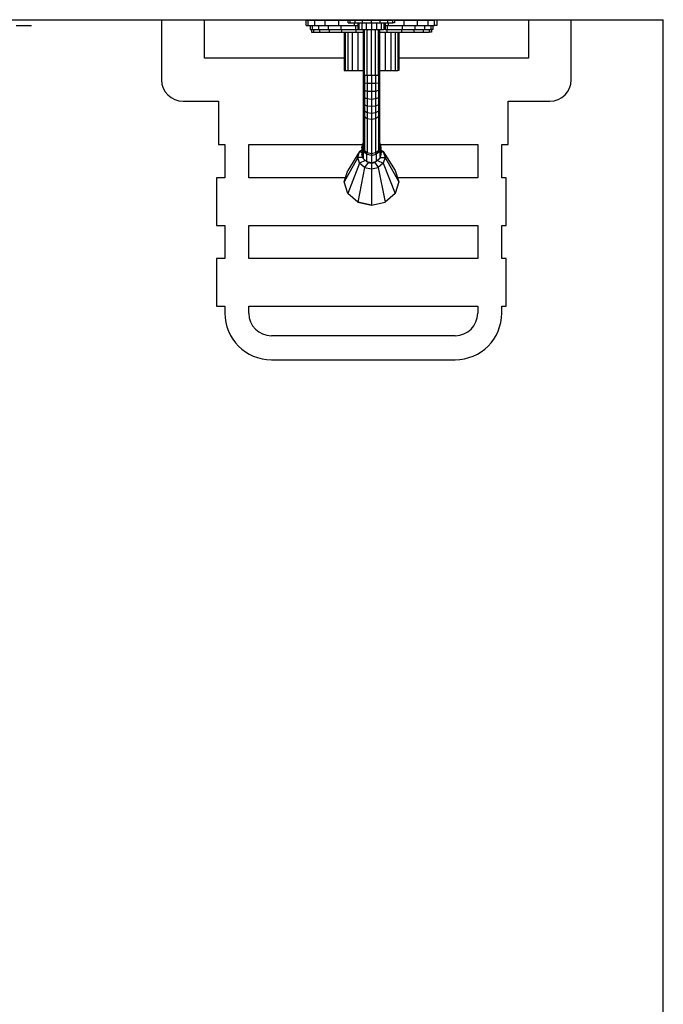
# Model space of a CAD drawing. Header units: millimetres. Extents: x 4 to 3534, y 14 to 98.
# Tile 115 of 161: x 41.633 to 42.383, y 41.551 to 42.698. Entities that reach past the tile are written whole.
import ezdxf

# ---------------------------------------------------------------- set-up
doc = ezdxf.new("R2010")
doc.units = ezdxf.units.MM
doc.header["$MEASUREMENT"] = 0

msp = doc.modelspace()

# ---------------------------------------------------------------- linework, layer by layer
at = {"color": 7}
for p, q in [((40.7132, 42.69824), (42.3832, 42.69824)), ((41.6291, 42.69154), (41.6471, 42.69154)), ((41.7985, 42.69824), (41.7985, 42.62824)), ((41.8485, 42.65324), (41.8485, 42.69824)), ((41.9669, 42.69144), (41.9669, 42.69784)), ((41.9669, 42.69784), (41.9695, 42.69784)), ((41.9669, 42.69144), (41.9695, 42.69144)), ((41.9695, 42.69784), (41.9771, 42.69784)), ((41.9695, 42.69144), (41.9695, 42.69784)), ((41.9695, 42.69144), (41.9771, 42.69144)), ((41.9716, 42.69144), (41.9716, 42.68674)), ((41.9741, 42.69144), (41.9741, 42.68674)), ((41.9771, 42.69784), (41.9892, 42.69784)), ((41.9771, 42.69144), (41.9771, 42.69784)), ((41.9771, 42.69144), (41.9892, 42.69144)), ((41.9812, 42.69144), (41.9812, 42.68674)), ((41.9892, 42.69784), (42.005, 42.69784)), ((41.9892, 42.69144), (41.9892, 42.69784)), ((41.9892, 42.69144), (42.005, 42.69144)), ((41.9925, 42.69144), (41.9925, 42.68674)), ((42.005, 42.69784), (42.0161, 42.69784)), ((42.005, 42.69144), (42.005, 42.69784)), ((42.005, 42.69144), (42.0233, 42.69144)), ((42.0073, 42.69144), (42.0073, 42.68674)), ((42.0161, 42.69464), (42.0161, 42.69784)), ((42.0161, 42.69784), (42.0181, 42.69784)), ((42.0161, 42.69464), (42.0181, 42.69464)), ((42.0181, 42.69784), (42.024, 42.69784)), ((42.0181, 42.69464), (42.0181, 42.69784)), ((42.0181, 42.69464), (42.024, 42.69464)), ((42.0233, 42.69144), (42.0233, 42.69464)), ((42.0233, 42.69144), (42.0272, 42.69144)), ((42.024, 42.69784), (42.0327, 42.69784)), ((42.024, 42.69464), (42.024, 42.69784)), ((42.024, 42.69464), (42.0327, 42.69464)), ((42.0246, 42.69144), (42.0246, 42.68674)), ((42.0272, 42.69464), (42.0272, 42.68674)), ((42.0284, 42.69464), (42.0284, 42.68674)), ((42.0318, 42.69464), (42.0318, 42.68674)), ((42.0327, 42.69784), (42.0431, 42.69784)), ((42.0327, 42.69464), (42.0327, 42.69784)), ((42.0327, 42.69464), (42.0431, 42.69464)), ((42.037, 42.69464), (42.037, 42.68674)), ((42.0431, 42.69784), (42.0534, 42.69784)), ((42.0431, 42.69464), (42.0431, 42.69784)), ((42.0431, 42.69464), (42.0534, 42.69464)), ((42.0431, 42.69464), (42.0431, 42.68674)), ((42.0491, 42.69464), (42.0491, 42.68674)), ((42.0534, 42.69784), (42.0621, 42.69784)), ((42.0534, 42.69464), (42.0534, 42.69784)), ((42.0534, 42.69464), (42.0621, 42.69464)), ((42.0543, 42.69464), (42.0543, 42.68674)), ((42.0577, 42.69464), (42.0577, 42.68674)), ((42.0589, 42.69464), (42.0589, 42.68674)), ((42.0589, 42.69144), (42.0628, 42.69144)), ((42.0615, 42.69144), (42.0615, 42.68674)), ((42.0621, 42.69784), (42.068, 42.69784)), ((42.0621, 42.69464), (42.0621, 42.69784)), ((42.0621, 42.69464), (42.068, 42.69464)), ((42.0628, 42.69144), (42.0628, 42.69464)), ((42.0628, 42.69144), (42.0812, 42.69144)), ((42.07, 42.69784), (42.068, 42.69784)), ((42.068, 42.69464), (42.068, 42.69784)), ((42.07, 42.69464), (42.068, 42.69464)), ((42.07, 42.69784), (42.07, 42.69464)), ((42.07, 42.69784), (42.0812, 42.69784)), ((42.0788, 42.69144), (42.0788, 42.68674)), ((42.0812, 42.69784), (42.0969, 42.69784)), ((42.0812, 42.69144), (42.0812, 42.69784)), ((42.0812, 42.69144), (42.0969, 42.69144)), ((42.0936, 42.69144), (42.0936, 42.68674)), ((42.0969, 42.69784), (42.109, 42.69784)), ((42.0969, 42.69144), (42.0969, 42.69784)), ((42.0969, 42.69144), (42.109, 42.69144)), ((42.1049, 42.69144), (42.1049, 42.68674)), ((42.109, 42.69784), (42.1167, 42.69784)), ((42.109, 42.69144), (42.109, 42.69784)), ((42.109, 42.69144), (42.1167, 42.69144)), ((42.1121, 42.69144), (42.1121, 42.68674)), ((42.1145, 42.69144), (42.1145, 42.68674)), ((42.1193, 42.69784), (42.1167, 42.69784)), ((42.1167, 42.69144), (42.1167, 42.69784)), ((42.1193, 42.69144), (42.1167, 42.69144)), ((42.1193, 42.69784), (42.1193, 42.69144)), ((42.226, 42.69824), (42.226, 42.65324)), ((42.276, 42.62824), (42.276, 42.69824)), ((42.3832, 39.94824), (42.3832, 42.69824)), ((41.9716, 42.68674), (41.9741, 42.68674)), ((41.9732, 42.68674), (41.9732, 42.68354)), ((41.9732, 42.68354), (41.9756, 42.68354)), ((41.9741, 42.68674), (41.9812, 42.68674)), ((41.9756, 42.68674), (41.9756, 42.68354)), ((41.9756, 42.68354), (41.9826, 42.68354)), ((41.9812, 42.68674), (41.9925, 42.68674)), ((41.9826, 42.68674), (41.9826, 42.68354)), ((41.9826, 42.68354), (41.9937, 42.68354)), ((41.9925, 42.68674), (42.0073, 42.68674)), ((41.9937, 42.68674), (41.9937, 42.68354)), ((41.9937, 42.68354), (42.0081, 42.68354)), ((42.0073, 42.68674), (42.0246, 42.68674)), ((42.0081, 42.68674), (42.0081, 42.68354)), ((42.0081, 42.68354), (42.025, 42.68354)), ((42.0113, 42.68354), (42.0113, 42.63904)), ((42.0124, 42.68354), (42.0124, 42.63904)), ((42.0156, 42.68354), (42.0156, 42.63904)), ((42.0206, 42.68354), (42.0206, 42.63904)), ((42.0246, 42.68674), (42.0272, 42.68674)), ((42.025, 42.68674), (42.025, 42.68354)), ((42.025, 42.68354), (42.0335, 42.68354)), ((42.0272, 42.68674), (42.0284, 42.68674)), ((42.0272, 42.68354), (42.0272, 42.63904)), ((42.0284, 42.68674), (42.0318, 42.68674)), ((42.0318, 42.68674), (42.037, 42.68674)), ((42.0335, 42.68674), (42.0335, 42.63334)), ((42.0348, 42.63324), (42.0348, 42.68674)), ((42.037, 42.68674), (42.0431, 42.68674)), ((42.0382, 42.63304), (42.0382, 42.68674)), ((42.0431, 42.68674), (42.0491, 42.68674)), ((42.0431, 42.63304), (42.0431, 42.68674)), ((42.0479, 42.63304), (42.0479, 42.68674)), ((42.0491, 42.68674), (42.0543, 42.68674)), ((42.0513, 42.63324), (42.0513, 42.68674)), ((42.0526, 42.68674), (42.0526, 42.63334)), ((42.0526, 42.68354), (42.0611, 42.68354)), ((42.0543, 42.68674), (42.0577, 42.68674)), ((42.0589, 42.68674), (42.0577, 42.68674)), ((42.0589, 42.68674), (42.0615, 42.68674)), ((42.0589, 42.68354), (42.0589, 42.63904)), ((42.0611, 42.68674), (42.0611, 42.68354)), ((42.0611, 42.68354), (42.078, 42.68354)), ((42.0615, 42.68674), (42.0788, 42.68674)), ((42.0655, 42.68354), (42.0655, 42.63904)), ((42.0706, 42.68354), (42.0706, 42.63904)), ((42.0737, 42.68354), (42.0737, 42.63904)), ((42.0748, 42.68354), (42.0748, 42.63904)), ((42.078, 42.68674), (42.078, 42.68354)), ((42.078, 42.68354), (42.0924, 42.68354)), ((42.0788, 42.68674), (42.0936, 42.68674)), ((42.0924, 42.68674), (42.0924, 42.68354)), ((42.0924, 42.68354), (42.1035, 42.68354)), ((42.0936, 42.68674), (42.1049, 42.68674)), ((42.1035, 42.68674), (42.1035, 42.68354)), ((42.1035, 42.68354), (42.1105, 42.68354)), ((42.1049, 42.68674), (42.1121, 42.68674)), ((42.1105, 42.68674), (42.1105, 42.68354)), ((42.1129, 42.68354), (42.1105, 42.68354)), ((42.1145, 42.68674), (42.1121, 42.68674)), ((42.1129, 42.68674), (42.1129, 42.68354)), ((42.0113, 42.65324), (41.8485, 42.65324)), ((42.226, 42.65324), (42.0748, 42.65324)), ((42.0113, 42.63904), (42.0124, 42.63904)), ((42.0124, 42.63904), (42.0156, 42.63904)), ((42.0156, 42.63904), (42.0206, 42.63904)), ((42.0206, 42.63904), (42.0272, 42.63904)), ((42.0272, 42.63904), (42.0335, 42.63904)), ((42.0335, 42.63334), (42.0335, 42.62504)), ((42.0335, 42.63334), (42.0348, 42.63324)), ((42.0382, 42.63304), (42.0348, 42.63324)), ((42.0348, 42.63324), (42.0348, 42.62434)), ((42.0431, 42.63304), (42.0382, 42.63304)), ((42.0382, 42.63304), (42.0382, 42.62394)), ((42.0479, 42.63304), (42.0431, 42.63304)), ((42.0431, 42.63304), (42.0431, 42.62374)), ((42.0513, 42.63324), (42.0479, 42.63304)), ((42.0479, 42.63304), (42.0479, 42.62394)), ((42.0526, 42.63334), (42.0513, 42.63324)), ((42.0513, 42.63324), (42.0513, 42.62434)), ((42.0526, 42.63904), (42.0589, 42.63904)), ((42.0526, 42.63334), (42.0526, 42.62504)), ((42.0589, 42.63904), (42.0655, 42.63904)), ((42.0655, 42.63904), (42.0706, 42.63904)), ((42.0706, 42.63904), (42.0737, 42.63904)), ((42.0748, 42.63904), (42.0737, 42.63904)), ((42.0335, 42.62504), (42.0335, 42.61684)), ((42.0335, 42.62504), (42.0348, 42.62434)), ((42.0382, 42.62394), (42.0348, 42.62434)), ((42.0348, 42.62434), (42.0348, 42.61564)), ((42.0431, 42.62374), (42.0382, 42.62394)), ((42.0382, 42.62394), (42.0382, 42.61474)), ((42.0479, 42.62394), (42.0431, 42.62374)), ((42.0431, 42.62374), (42.0431, 42.61444)), ((42.0513, 42.62434), (42.0479, 42.62394)), ((42.0479, 42.62394), (42.0479, 42.61474)), ((42.0526, 42.62504), (42.0513, 42.62434)), ((42.0513, 42.62434), (42.0513, 42.61564)), ((42.0526, 42.62504), (42.0526, 42.61684)), ((42.0335, 42.61684), (42.0335, 42.60904)), ((42.0335, 42.61684), (42.0348, 42.61564)), ((42.0335, 42.60904), (42.0335, 42.60164)), ((42.0335, 42.60904), (42.0348, 42.60724)), ((42.0382, 42.61474), (42.0348, 42.61564)), ((42.0348, 42.61564), (42.0348, 42.60724)), ((42.0431, 42.61444), (42.0382, 42.61474)), ((42.0382, 42.61474), (42.0382, 42.60594)), ((42.0479, 42.61474), (42.0431, 42.61444)), ((42.0431, 42.61444), (42.0431, 42.60544)), ((42.0513, 42.61564), (42.0479, 42.61474)), ((42.0479, 42.61474), (42.0479, 42.60594)), ((42.0526, 42.61684), (42.0513, 42.61564)), ((42.0513, 42.61564), (42.0513, 42.60724)), ((42.0526, 42.60904), (42.0513, 42.60724)), ((42.0526, 42.61684), (42.0526, 42.60904)), ((42.0526, 42.60904), (42.0526, 42.60164)), ((41.8235, 42.60324), (41.8648, 42.60324)), ((41.8648, 42.60324), (41.8648, 42.55274)), ((42.0335, 42.60164), (42.0335, 42.59474)), ((42.0335, 42.60164), (42.0348, 42.59924)), ((42.0382, 42.60594), (42.0348, 42.60724)), ((42.0348, 42.60724), (42.0348, 42.59924)), ((42.0382, 42.59754), (42.0348, 42.59924)), ((42.0348, 42.59924), (42.0348, 42.59184)), ((42.0431, 42.60544), (42.0382, 42.60594)), ((42.0382, 42.60594), (42.0382, 42.59754)), ((42.0431, 42.59694), (42.0382, 42.59754)), ((42.0382, 42.59754), (42.0382, 42.58974)), ((42.0479, 42.60594), (42.0431, 42.60544)), ((42.0431, 42.60544), (42.0431, 42.59694)), ((42.0479, 42.59754), (42.0431, 42.59694)), ((42.0431, 42.59694), (42.0431, 42.58894)), ((42.0513, 42.60724), (42.0479, 42.60594)), ((42.0479, 42.60594), (42.0479, 42.59754)), ((42.0513, 42.59924), (42.0479, 42.59754)), ((42.0479, 42.59754), (42.0479, 42.58974)), ((42.0513, 42.60724), (42.0513, 42.59924)), ((42.0526, 42.60164), (42.0513, 42.59924)), ((42.0513, 42.59924), (42.0513, 42.59184)), ((42.0526, 42.60164), (42.0526, 42.59474)), ((42.2023, 42.55274), (42.2023, 42.60324)), ((42.2023, 42.60324), (42.251, 42.60324)), ((42.0335, 42.59474), (42.0335, 42.58844)), ((42.0335, 42.59474), (42.0348, 42.59184)), ((42.0335, 42.58844), (42.0335, 42.54884)), ((42.0335, 42.58844), (42.0348, 42.58514)), ((42.0382, 42.58974), (42.0348, 42.59184)), ((42.0348, 42.59184), (42.0348, 42.58514)), ((42.0382, 42.58284), (42.0348, 42.58514)), ((42.0348, 42.58514), (42.0348, 42.54544)), ((42.0431, 42.58894), (42.0382, 42.58974)), ((42.0382, 42.58974), (42.0382, 42.58284)), ((42.0479, 42.58974), (42.0431, 42.58894)), ((42.0431, 42.58894), (42.0431, 42.58194)), ((42.0513, 42.59184), (42.0479, 42.58974)), ((42.0479, 42.58974), (42.0479, 42.58284)), ((42.0513, 42.58514), (42.0479, 42.58284)), ((42.0526, 42.59474), (42.0513, 42.59184)), ((42.0513, 42.59184), (42.0513, 42.58514)), ((42.0526, 42.58844), (42.0513, 42.58514)), ((42.0513, 42.58514), (42.0513, 42.54544)), ((42.0526, 42.59474), (42.0526, 42.58844)), ((42.0526, 42.58844), (42.0526, 42.54884)), ((42.0431, 42.58194), (42.0382, 42.58284)), ((42.0382, 42.58284), (42.0382, 42.54304)), ((42.0479, 42.58284), (42.0431, 42.58194)), ((42.0431, 42.58194), (42.0431, 42.54204)), ((42.0479, 42.58284), (42.0479, 42.54304)), ((41.8648, 42.55274), (41.8722, 42.55274)), ((41.8722, 42.55274), (41.8722, 42.51404)), ((41.9001, 42.51404), (41.9001, 42.55274)), ((41.9001, 42.55274), (42.0329, 42.55274)), ((42.0319, 42.54954), (42.0334, 42.55424)), ((42.0334, 42.55424), (42.0334, 42.54584)), ((42.0527, 42.55424), (42.0542, 42.54954)), ((42.0527, 42.55424), (42.0527, 42.54584)), ((42.0532, 42.55274), (42.1669, 42.55274)), ((42.1669, 42.55274), (42.1669, 42.51404)), ((42.1949, 42.51404), (42.1949, 42.55274)), ((42.1949, 42.55274), (42.2023, 42.55274)), ((42.0293, 42.54454), (42.0156, 42.52264)), ((42.0272, 42.53784), (42.0293, 42.54454)), ((42.0293, 42.54454), (42.0319, 42.54674)), ((42.0319, 42.54324), (42.0293, 42.54454)), ((42.0334, 42.54484), (42.0319, 42.54954)), ((42.0319, 42.54954), (42.0319, 42.54114)), ((42.0334, 42.53644), (42.0319, 42.54114)), ((42.0334, 42.54584), (42.0344, 42.54664)), ((42.0334, 42.54584), (42.0359, 42.54464)), ((42.0375, 42.54144), (42.0334, 42.54484)), ((42.0334, 42.54484), (42.0334, 42.53644)), ((42.0335, 42.54884), (42.0348, 42.54544)), ((42.0382, 42.54304), (42.0348, 42.54544)), ((42.0357, 42.54294), (42.0362, 42.54444)), ((42.0362, 42.54444), (42.0362, 42.54254)), ((42.0431, 42.54014), (42.0375, 42.54144)), ((42.0375, 42.54144), (42.0375, 42.53304)), ((42.0431, 42.54204), (42.0382, 42.54304)), ((42.0479, 42.54304), (42.0431, 42.54204)), ((42.0431, 42.54204), (42.0431, 42.54014)), ((42.0431, 42.54014), (42.0486, 42.54144)), ((42.0431, 42.54014), (42.0431, 42.53174)), ((42.0478, 42.54294), (42.0491, 42.54184)), ((42.0513, 42.54544), (42.0479, 42.54304)), ((42.0527, 42.54484), (42.0486, 42.54144)), ((42.0486, 42.54144), (42.0486, 42.53304)), ((42.0499, 42.54444), (42.0499, 42.54254)), ((42.0499, 42.54444), (42.0504, 42.54294)), ((42.0527, 42.54584), (42.0502, 42.54464)), ((42.0526, 42.54884), (42.0513, 42.54544)), ((42.0518, 42.54664), (42.0527, 42.54584)), ((42.0542, 42.54954), (42.0527, 42.54484)), ((42.0527, 42.54484), (42.0527, 42.53644)), ((42.0542, 42.54114), (42.0527, 42.53644)), ((42.0542, 42.54954), (42.0542, 42.54114)), ((42.0542, 42.54674), (42.0568, 42.54454)), ((42.0542, 42.54324), (42.0568, 42.54454)), ((42.0568, 42.54454), (42.0706, 42.52264)), ((42.0568, 42.54454), (42.0589, 42.53784)), ((42.0272, 42.53784), (42.0113, 42.50924)), ((42.0293, 42.53104), (42.0156, 42.49574)), ((42.0293, 42.53104), (42.0272, 42.53784)), ((42.033, 42.53784), (42.0272, 42.53784)), ((42.0359, 42.53434), (42.0293, 42.53104)), ((42.0351, 42.52614), (42.0293, 42.53104)), ((42.0375, 42.53304), (42.0334, 42.53644)), ((42.0391, 42.53194), (42.0351, 42.52614)), ((42.0375, 42.53304), (42.0431, 42.53174)), ((42.0391, 42.53194), (42.038, 42.53284)), ((42.0391, 42.53194), (42.0431, 42.53104)), ((42.0431, 42.53174), (42.0486, 42.53304)), ((42.0431, 42.53104), (42.047, 42.53194)), ((42.0431, 42.53104), (42.0431, 42.52434)), ((42.0481, 42.53284), (42.047, 42.53194)), ((42.047, 42.53194), (42.051, 42.52614)), ((42.0527, 42.53644), (42.0486, 42.53304)), ((42.0502, 42.53434), (42.0568, 42.53104)), ((42.0568, 42.53104), (42.051, 42.52614)), ((42.0531, 42.53784), (42.0589, 42.53784)), ((42.0589, 42.53784), (42.0568, 42.53104)), ((42.0568, 42.53104), (42.0706, 42.49574)), ((42.0589, 42.53784), (42.0748, 42.50924)), ((42.0113, 42.50924), (42.0156, 42.52264)), ((42.0113, 42.50924), (42.0156, 42.52264)), ((42.0351, 42.52614), (42.0272, 42.48584)), ((42.0351, 42.52614), (42.0431, 42.52434)), ((42.0431, 42.52434), (42.051, 42.52614)), ((42.0431, 42.52434), (42.0431, 42.48224)), ((42.051, 42.52614), (42.0589, 42.48584)), ((42.0706, 42.52264), (42.0748, 42.50924)), ((42.0706, 42.52264), (42.0748, 42.50924)), ((41.8722, 42.51404), (41.8627, 42.51404)), ((41.8627, 42.51404), (41.8627, 42.45864)), ((42.0128, 42.51404), (41.9001, 42.51404)), ((42.0156, 42.49574), (42.0113, 42.50924)), ((42.0156, 42.49574), (42.0113, 42.50924)), ((42.0748, 42.50924), (42.0706, 42.49574)), ((42.0748, 42.50924), (42.0706, 42.49574)), ((42.1669, 42.51404), (42.0733, 42.51404)), ((42.2002, 42.51404), (42.1949, 42.51404)), ((42.2002, 42.45864), (42.2002, 42.51404)), ((42.0272, 42.48584), (42.0156, 42.49574)), ((42.0272, 42.48584), (42.0156, 42.49574)), ((42.0706, 42.49574), (42.0589, 42.48584)), ((42.0706, 42.49574), (42.0589, 42.48584)), ((42.0272, 42.48584), (42.0431, 42.48224)), ((42.0431, 42.48224), (42.0272, 42.48584)), ((42.0431, 42.48224), (42.0589, 42.48584)), ((42.0431, 42.48224), (42.0589, 42.48584)), ((41.8627, 42.45864), (41.8722, 42.45864)), ((41.8722, 42.45864), (41.8722, 42.41994)), ((41.9001, 42.41994), (41.9001, 42.45864)), ((41.9001, 42.45864), (42.1669, 42.45864)), ((42.1669, 42.45864), (42.1669, 42.41994)), ((42.1949, 42.41994), (42.1949, 42.45864)), ((42.1949, 42.45864), (42.2002, 42.45864)), ((41.8722, 42.41994), (41.8627, 42.41994)), ((41.8627, 42.41994), (41.8627, 42.36454)), ((42.1669, 42.41994), (41.9001, 42.41994)), ((42.2002, 42.41994), (42.1949, 42.41994)), ((42.2002, 42.36454), (42.2002, 42.41994)), ((41.8627, 42.36454), (41.8722, 42.36454)), ((41.8722, 42.36454), (41.8722, 42.35644)), ((41.9001, 42.35644), (41.9001, 42.36454)), ((41.9001, 42.36454), (41.9014, 42.36454)), ((41.9014, 42.36454), (42.1669, 42.36454)), ((42.1669, 42.36454), (42.1669, 42.35644)), ((42.1949, 42.35644), (42.1949, 42.36454)), ((42.1949, 42.36454), (42.2002, 42.36454)), ((42.0335, 42.33004), (41.9265, 42.33004)), ((42.1406, 42.33004), (42.0335, 42.33004)), ((41.9265, 42.30214), (42.0335, 42.30214)), ((42.0335, 42.30214), (42.1406, 42.30214))]:
    msp.add_line(p, q, dxfattribs=at)
for centre, radius, start, end in [((41.8235, 42.62824), 0.025, 180, 270), ((42.251, 42.62824), 0.025, 270, 0), ((41.9265, 42.35644), 0.05429, 180, 270), ((41.9265, 42.35644), 0.02637, 180, 270), ((42.1406, 42.35644), 0.05429, 270, 0), ((42.1406, 42.35644), 0.02637, 270, 0)]:
    msp.add_arc(centre, radius, start, end, dxfattribs=at)

doc.saveas('drawing.dxf')
